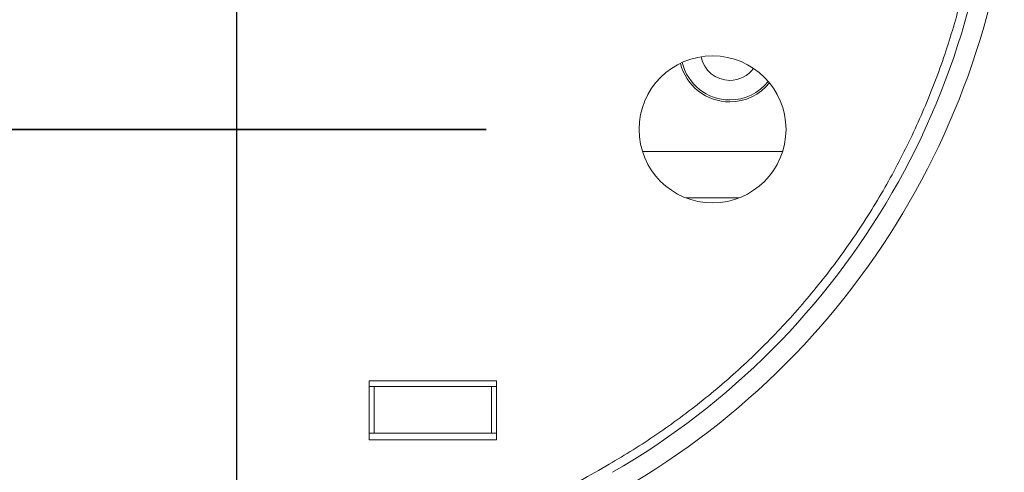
# Model space of a CAD drawing. Header units: millimetres. Extents: x 4 to 1188, y 1 to 840.
# Tile 120 of 197: x 243.46 to 257.82, y 672.81 to 679.4. Entities that reach past the tile are written whole.
import ezdxf

# ---------------------------------------------------------------- set-up
doc = ezdxf.new("R2010")
doc.units = ezdxf.units.MM
doc.layers.add('1', color=7, linetype='Continuous')
doc.styles.add('Arial Unicode MS', font='Arial Unicode MS')
doc.dimstyles.get("Standard").update_dxf_attribs({"dimtxt": 0.18, "dimasz": 0.18, "dimexe": 0.18, "dimexo": 0.0625, "dimgap": 0.09, "dimtad": 0, "dimtih": 1, "dimtoh": 1, "dimdec": 4, "dimzin": 0, "dimdsep": 46, "dimtxsty": 'Standard', "dimcen": 0.09, "dimadec": 0, "dimazin": 0, "dimtfac": 1, "dimtdec": 4, "dimtofl": 0, "dimtmove": 0, "dimatfit": 3, "dimfxl": 0, "dimtolj": 1, "dimtzin": 0, "dimarcsym": 0})

# ---------------------------------------------------------------- blocks, each defined once
blk = doc.blocks.new('_U10')
at = {"layer": '1', "color": 18, "lineweight": 35}
for p, q in [((235.907, 757.848), (235.907, 809.08)), ((354.307, 614.905), (354.307, 809.08)), ((235.907, 807.08), (354.307, 807.08))]:
    blk.add_line(p, q, dxfattribs=at)
at = {"layer": '1', "color": 18, "lineweight": 70}
for points in [[(235.907, 807.08), (239.407, 807.856), (239.407, 806.304)], [(354.307, 807.08), (350.807, 806.304), (350.807, 807.856)]]:
    blk.add_solid(points, dxfattribs=at)
at = {"layer": '1', "color": 18, "linetype": 'Continuous', "lineweight": 13, "insert": (286.532, 809.64), "char_height": 5, "attachment_point": 7, "line_spacing_factor": 1.047437, "style": 'Arial Unicode MS'}
blk.add_mtext('\\fArial Unicode MS|b0|i0;\\W1.0000;{\\H1.21x;(}829{\\H1.21x;)}', dxfattribs=at)

msp = doc.modelspace()

# ---------------------------------------------------------------- linework, layer by layer
at = {"layer": '1', "color": 154, "linetype": 'Continuous', "lineweight": 13}
for p, q in [((246.6211, 704.6625), (246.6211, 666.0911)), ((246.6282, 679.5902), (246.6282, 670.0171)), ((252.5418, 677.4839), (254.5858, 677.4839)), ((253.1791, 676.8053), (253.9485, 676.8053)), ((248.5568, 674.1391), (250.4139, 674.1391)), ((248.5568, 673.2819), (248.5568, 674.1391)), ((248.5568, 674.0553), (248.6282, 674.0553)), ((250.3425, 674.0553), (248.6282, 674.0553)), ((248.6282, 674.0553), (248.6282, 673.3768)), ((250.3425, 674.0553), (250.4139, 674.0553)), ((250.3425, 673.3768), (250.3425, 674.0553)), ((250.4139, 674.1391), (250.4139, 673.2819)), ((248.5568, 673.3768), (248.6282, 673.3768)), ((248.6282, 673.3768), (250.3425, 673.3768)), ((250.3425, 673.3768), (250.4139, 673.3768)), ((250.4139, 673.2819), (248.5568, 673.2819))]:
    msp.add_line(p, q, dxfattribs=at)
at = {"layer": '1', "color": 18, "linetype": 'Continuous', "lineweight": 35}
msp.add_line((250.2639, 677.8053), (209.2711, 677.8053), dxfattribs=at)
at = {"layer": '1', "color": 154, "linetype": 'Continuous', "lineweight": 13}
msp.add_circle((253.5639, 677.8053), 1.0714, dxfattribs=at)
for centre, radius, start, end in [((246.5354, 682.4566), 11.1429, 300, 360), ((246.5354, 682.4566), 11.4286, 300, 360), ((253.8163, 678.9483), 0.7429, 193.96688, 270), ((253.8163, 678.9483), 0.7143, 193.51125, 270), ((253.8163, 678.9483), 0.4286, 191.39625, 270), ((253.8163, 678.9483), 0.4286, 270, 323.69062), ((253.8163, 678.9483), 0.7143, 270, 321.57562), ((253.8163, 678.9483), 0.7429, 270, 321.12)]:
    msp.add_arc(centre, radius, start, end, dxfattribs=at)
msp.add_rational_spline([(257.4419, 681.0642), (257.0172, 677.5932), (255.088, 674.6747), (252.0568, 672.9248)], [0.528447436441, 0.490986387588, 0.490523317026, 0.527058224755], degree=3, dxfattribs=at)
msp.add_open_spline([(252.0568, 672.9248), (250.3777, 671.9555), (248.6986, 670.9863), (247.0194, 670.0171)], degree=3, dxfattribs=at)

# ---------------------------------------------------------------- dimensions: what is measured, and where the dimension line sits
at = {"layer": '1', "color": 18, "linetype": 'Continuous', "lineweight": 13}
dim = msp.add_linear_dim(base=(354.3068, 807.0804), p1=(235.9068, 756.8482), p2=(354.3068, 613.9053), dimstyle='Standard', override={"dimtxt": 5, "dimasz": 3.5, "dimexe": 2, "dimexo": 1, "dimgap": 2.5, "dimtad": 1, "dimtih": 1, "dimtoh": 0, "dimdec": 0, "dimlfac": 7, "dimzin": 8, "dimdsep": 44, "dimlunit": 2, "dimpost": '(<>)', "dimtxsty": 'Arial Unicode MS', "dimsah": 1, "dimse1": 0, "dimse2": 0, "dimsd1": 0, "dimsd2": 0, "dimclrd": 18, "dimclre": 18, "dimclrt": 18, "dimtm": -0.1, "dimtfac": 0.4, "dimtdec": 2, "dimtofl": 1, "dimtmove": 0, "dimtzin": 8, "dimlwd": 35, "dimlwe": 35}, dxfattribs=at)
dim.commit()
dim.dimension.update_dxf_attribs({"geometry": '_U10', "text_midpoint": (295.1068, 807.0804), "dimtype": 160})

doc.saveas('drawing.dxf')
